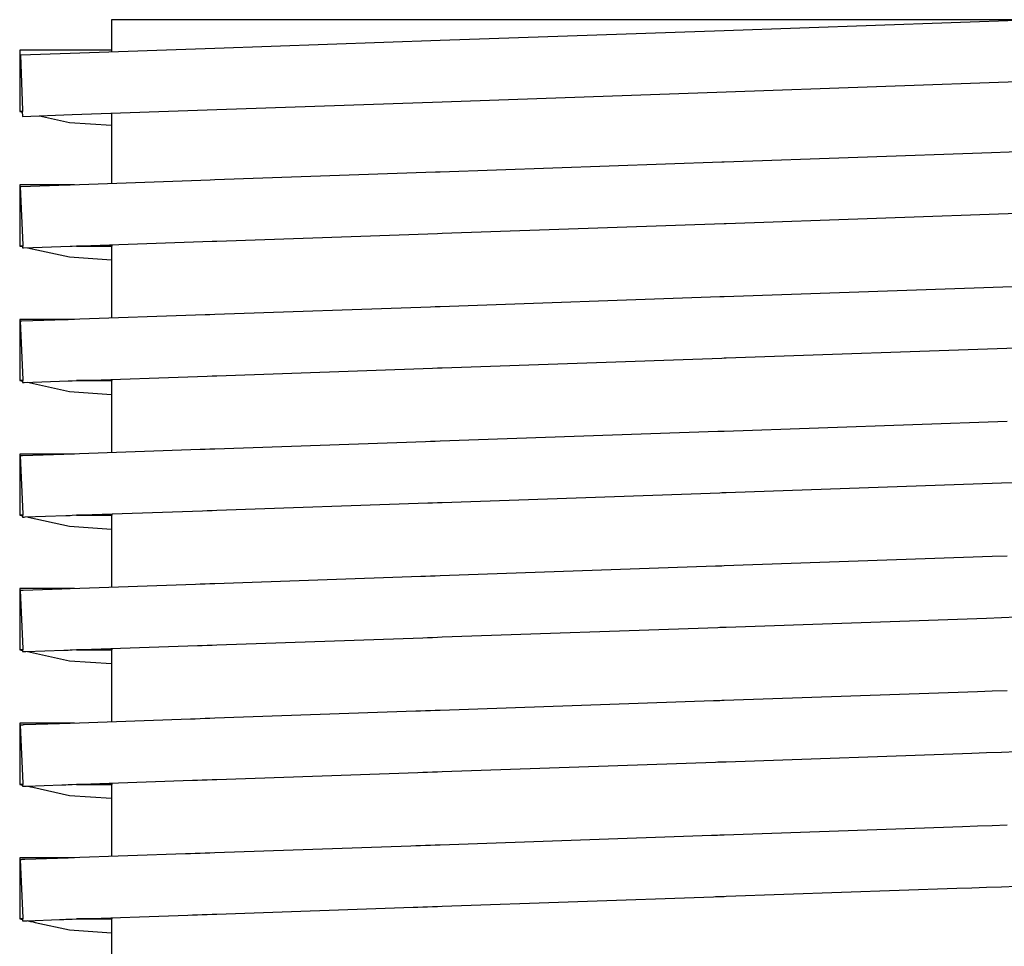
# Model space of a CAD drawing. Header units: millimetres. Extents: x -300186 to 535164, y -28581 to 763383.
# Tile 30 of 256: x -12201 to -12159, y 128340 to 128381. Entities that reach past the tile are written whole.
import ezdxf

# ---------------------------------------------------------------- set-up
doc = ezdxf.new("R2010")
doc.units = ezdxf.units.MM
doc.header["$LTSCALE"] = 10
doc.layers.add('L_Vaillant_Logo___RFER__0', color=7, linetype='Continuous')

msp = doc.modelspace()

# ---------------------------------------------------------------- linework, layer by layer
at = {"layer": 'L_Vaillant_Logo___RFER__0', "color": 0}
for p, q in [((-12197.353, 128380.52, 0), (-12197.353, 128379.192, 0)), ((-12157.129, 128380.52, 0), (-12170.781, 128380.043, 0)), ((-12170.781, 128380.043, 0), (-12183.098, 128379.613, 0)), ((-12183.098, 128379.613, 0), (-12192.872, 128379.272, 0)), ((-12201.317, 128379.192, 0), (-12201.336, 128379.192, 0)), ((-12201.336, 128379.192, 0), (-12201.336, 128376.538, 0)), ((-12197.353, 128379.192, 0), (-12201.317, 128379.192, 0)), ((-12199.147, 128379.053, 0), (-12201.308, 128378.977, 0)), ((-12201.308, 128378.977, 0), (-12201.212, 128376.588, 0)), ((-12192.872, 128379.272, 0), (-12199.147, 128379.053, 0)), ((-12197.353, 128379.192, 0), (-12197.352, 128379.116, 0)), ((-12170.689, 128377.389, 0), (-12157.036, 128377.866, 0)), ((-12183.005, 128376.959, 0), (-12170.689, 128377.389, 0)), ((-12192.779, 128376.618, 0), (-12183.005, 128376.959, 0)), ((-12201.336, 128376.538, 0), (-12201.273, 128376.524, 0)), ((-12201.21, 128376.538, 0), (-12201.336, 128376.538, 0)), ((-12201.336, 128376.538, 0), (-12201.21, 128376.538, 0)), ((-12201.273, 128376.524, 0), (-12201.223, 128376.513, 0)), ((-12201.224, 128376.535, 0), (-12201.21, 128376.538, 0)), ((-12201.224, 128376.535, 0), (-12201.217, 128376.323, 0)), ((-12201.217, 128376.323, 0), (-12199.054, 128376.399, 0)), ((-12201.212, 128376.588, 0), (-12201.21, 128376.538, 0)), ((-12200.478, 128376.349, 0), (-12199.173, 128376.061, 0)), ((-12199.054, 128376.399, 0), (-12192.779, 128376.618, 0)), ((-12197.353, 128376.458, 0), (-12197.353, 128376.271, 0)), ((-12199.173, 128376.061, 0), (-12197.353, 128375.937, 0)), ((-12197.353, 128376.271, 0), (-12197.353, 128373.406, 0)), ((-12159.181, 128374.739, 0), (-12170.781, 128374.333, 0)), ((-12157.129, 128374.81, 0), (-12159.181, 128374.739, 0)), ((-12170.871, 128374.33, 0), (-12183.098, 128373.903, 0)), ((-12170.781, 128374.333, 0), (-12170.871, 128374.33, 0)), ((-12183.304, 128373.896, 0), (-12192.872, 128373.562, 0)), ((-12183.098, 128373.903, 0), (-12183.304, 128373.896, 0)), ((-12201.312, 128373.349, 0), (-12201.336, 128373.349, 0)), ((-12201.336, 128373.349, 0), (-12201.336, 128370.695, 0)), ((-12201.113, 128373.349, 0), (-12201.312, 128373.349, 0)), ((-12198.959, 128373.349, 0), (-12201.113, 128373.349, 0)), ((-12193.079, 128373.555, 0), (-12199.147, 128373.343, 0)), ((-12192.872, 128373.562, 0), (-12193.079, 128373.555, 0)), ((-12201.277, 128373.269, 0), (-12201.309, 128373.267, 0)), ((-12201.309, 128373.267, 0), (-12201.207, 128370.747, 0)), ((-12199.237, 128373.34, 0), (-12201.277, 128373.269, 0)), ((-12199.147, 128373.343, 0), (-12199.237, 128373.34, 0)), ((-12170.689, 128371.679, 0), (-12157.453, 128372.141, 0)), ((-12183.005, 128371.249, 0), (-12170.779, 128371.676, 0)), ((-12170.779, 128371.676, 0), (-12170.689, 128371.679, 0)), ((-12192.779, 128370.908, 0), (-12183.212, 128371.242, 0)), ((-12183.212, 128371.242, 0), (-12183.005, 128371.249, 0)), ((-12199.054, 128370.689, 0), (-12192.986, 128370.901, 0)), ((-12192.986, 128370.901, 0), (-12192.779, 128370.908, 0)), ((-12201.336, 128370.695, 0), (-12201.27, 128370.681, 0)), ((-12201.205, 128370.695, 0), (-12201.336, 128370.695, 0)), ((-12201.336, 128370.695, 0), (-12201.205, 128370.695, 0)), ((-12201.27, 128370.681, 0), (-12201.219, 128370.669, 0)), ((-12201.22, 128370.692, 0), (-12201.205, 128370.695, 0)), ((-12201.22, 128370.692, 0), (-12201.217, 128370.613, 0)), ((-12201.217, 128370.613, 0), (-12201.169, 128370.615, 0)), ((-12201.207, 128370.747, 0), (-12201.205, 128370.695, 0)), ((-12201.169, 128370.615, 0), (-12199.144, 128370.686, 0)), ((-12200.998, 128370.621, 0), (-12199.173, 128370.219, 0)), ((-12199.144, 128370.686, 0), (-12199.054, 128370.689, 0)), ((-12197.338, 128370.695, 0), (-12198.866, 128370.695, 0)), ((-12198.866, 128370.695, 0), (-12197.338, 128370.695, 0)), ((-12197.353, 128370.692, 0), (-12197.338, 128370.695, 0)), ((-12197.353, 128370.692, 0), (-12197.353, 128367.563, 0)), ((-12197.338, 128370.749, 0), (-12197.338, 128370.695, 0)), ((-12199.173, 128370.219, 0), (-12197.353, 128370.094, 0)), ((-12157.851, 128368.942, 0), (-12170.781, 128368.491, 0)), ((-12170.963, 128368.484, 0), (-12183.098, 128368.061, 0)), ((-12170.873, 128368.487, 0), (-12170.963, 128368.484, 0)), ((-12170.781, 128368.491, 0), (-12170.873, 128368.487, 0)), ((-12183.516, 128368.046, 0), (-12192.872, 128367.719, 0)), ((-12183.309, 128368.053, 0), (-12183.516, 128368.046, 0)), ((-12183.098, 128368.061, 0), (-12183.309, 128368.053, 0)), ((-12201.312, 128367.507, 0), (-12201.336, 128367.507, 0)), ((-12201.336, 128367.507, 0), (-12201.336, 128364.852, 0)), ((-12201.108, 128367.507, 0), (-12201.312, 128367.507, 0)), ((-12201.277, 128367.426, 0), (-12201.309, 128367.425, 0)), ((-12201.309, 128367.425, 0), (-12201.207, 128364.904, 0)), ((-12201.244, 128367.427, 0), (-12201.277, 128367.426, 0)), ((-12199.329, 128367.494, 0), (-12201.244, 128367.427, 0)), ((-12200.909, 128367.507, 0), (-12201.108, 128367.507, 0)), ((-12198.959, 128367.507, 0), (-12200.909, 128367.507, 0)), ((-12199.239, 128367.497, 0), (-12199.329, 128367.494, 0)), ((-12199.147, 128367.5, 0), (-12199.239, 128367.497, 0)), ((-12193.29, 128367.705, 0), (-12199.147, 128367.5, 0)), ((-12193.083, 128367.712, 0), (-12193.29, 128367.705, 0)), ((-12192.872, 128367.719, 0), (-12193.083, 128367.712, 0)), ((-12170.689, 128365.836, 0), (-12158.099, 128366.276, 0)), ((-12183.005, 128365.406, 0), (-12170.871, 128365.83, 0)), ((-12170.871, 128365.83, 0), (-12170.781, 128365.833, 0)), ((-12170.781, 128365.833, 0), (-12170.689, 128365.836, 0)), ((-12192.779, 128365.065, 0), (-12183.424, 128365.392, 0)), ((-12183.424, 128365.392, 0), (-12183.217, 128365.399, 0)), ((-12183.217, 128365.399, 0), (-12183.005, 128365.406, 0)), ((-12201.336, 128364.852, 0), (-12201.27, 128364.838, 0)), ((-12201.205, 128364.852, 0), (-12201.336, 128364.852, 0)), ((-12201.336, 128364.852, 0), (-12201.205, 128364.852, 0)), ((-12201.27, 128364.838, 0), (-12201.219, 128364.827, 0)), ((-12201.22, 128364.849, 0), (-12201.205, 128364.852, 0)), ((-12201.22, 128364.849, 0), (-12201.217, 128364.77, 0)), ((-12201.207, 128364.904, 0), (-12201.205, 128364.852, 0)), ((-12201.137, 128364.773, 0), (-12199.236, 128364.84, 0)), ((-12199.236, 128364.84, 0), (-12199.146, 128364.843, 0)), ((-12199.146, 128364.843, 0), (-12199.054, 128364.846, 0)), ((-12199.054, 128364.846, 0), (-12193.198, 128365.05, 0)), ((-12197.338, 128364.852, 0), (-12198.866, 128364.852, 0)), ((-12198.866, 128364.852, 0), (-12197.338, 128364.852, 0)), ((-12197.353, 128364.849, 0), (-12197.338, 128364.852, 0)), ((-12197.353, 128364.849, 0), (-12197.353, 128361.72, 0)), ((-12197.338, 128364.906, 0), (-12197.338, 128364.852, 0)), ((-12193.198, 128365.05, 0), (-12192.991, 128365.058, 0)), ((-12192.991, 128365.058, 0), (-12192.779, 128365.065, 0)), ((-12201.217, 128364.77, 0), (-12201.169, 128364.772, 0)), ((-12201.169, 128364.772, 0), (-12201.137, 128364.773, 0)), ((-12200.998, 128364.778, 0), (-12199.173, 128364.376, 0)), ((-12199.173, 128364.376, 0), (-12197.353, 128364.251, 0)), ((-12158.498, 128363.077, 0), (-12170.781, 128362.648, 0)), ((-12171.055, 128362.638, 0), (-12183.098, 128362.218, 0)), ((-12170.965, 128362.641, 0), (-12171.055, 128362.638, 0)), ((-12170.873, 128362.645, 0), (-12170.965, 128362.641, 0)), ((-12170.781, 128362.648, 0), (-12170.873, 128362.645, 0)), ((-12193.502, 128361.854, 0), (-12199.147, 128361.657, 0)), ((-12193.295, 128361.862, 0), (-12193.502, 128361.854, 0)), ((-12193.083, 128361.869, 0), (-12193.295, 128361.862, 0)), ((-12192.872, 128361.876, 0), (-12193.083, 128361.869, 0)), ((-12183.728, 128362.196, 0), (-12192.872, 128361.876, 0)), ((-12183.521, 128362.203, 0), (-12183.728, 128362.196, 0)), ((-12183.309, 128362.21, 0), (-12183.521, 128362.203, 0)), ((-12183.098, 128362.218, 0), (-12183.309, 128362.21, 0)), ((-12201.312, 128361.664, 0), (-12201.336, 128361.664, 0)), ((-12201.336, 128361.664, 0), (-12201.336, 128359.01, 0)), ((-12201.108, 128361.664, 0), (-12201.312, 128361.664, 0)), ((-12201.277, 128361.583, 0), (-12201.309, 128361.582, 0)), ((-12201.309, 128361.582, 0), (-12201.207, 128359.061, 0)), ((-12201.244, 128361.584, 0), (-12201.277, 128361.583, 0)), ((-12201.212, 128361.585, 0), (-12201.244, 128361.584, 0)), ((-12199.421, 128361.648, 0), (-12201.212, 128361.585, 0)), ((-12200.904, 128361.664, 0), (-12201.108, 128361.664, 0)), ((-12200.705, 128361.664, 0), (-12200.904, 128361.664, 0)), ((-12198.959, 128361.664, 0), (-12200.705, 128361.664, 0)), ((-12199.331, 128361.651, 0), (-12199.421, 128361.648, 0)), ((-12199.239, 128361.654, 0), (-12199.331, 128361.651, 0)), ((-12199.147, 128361.657, 0), (-12199.239, 128361.654, 0)), ((-12170.689, 128359.994, 0), (-12158.745, 128360.411, 0)), ((-12158.745, 128360.411, 0), (-12158.099, 128360.433, 0)), ((-12183.005, 128359.564, 0), (-12170.962, 128359.984, 0)), ((-12170.962, 128359.984, 0), (-12170.873, 128359.987, 0)), ((-12170.873, 128359.987, 0), (-12170.781, 128359.99, 0)), ((-12170.781, 128359.99, 0), (-12170.689, 128359.994, 0)), ((-12192.779, 128359.222, 0), (-12183.635, 128359.542, 0)), ((-12183.635, 128359.542, 0), (-12183.428, 128359.549, 0)), ((-12183.428, 128359.549, 0), (-12183.217, 128359.556, 0)), ((-12183.217, 128359.556, 0), (-12183.005, 128359.564, 0)), ((-12201.336, 128359.01, 0), (-12201.27, 128358.995, 0)), ((-12201.205, 128359.01, 0), (-12201.336, 128359.01, 0)), ((-12201.336, 128359.01, 0), (-12201.205, 128359.01, 0)), ((-12201.27, 128358.995, 0), (-12201.219, 128358.984, 0)), ((-12201.22, 128359.006, 0), (-12201.205, 128359.01, 0)), ((-12201.22, 128359.006, 0), (-12201.217, 128358.928, 0)), ((-12201.217, 128358.928, 0), (-12201.169, 128358.929, 0)), ((-12201.207, 128359.061, 0), (-12201.205, 128359.01, 0)), ((-12201.169, 128358.929, 0), (-12201.137, 128358.93, 0)), ((-12201.137, 128358.93, 0), (-12201.105, 128358.931, 0)), ((-12201.105, 128358.931, 0), (-12199.328, 128358.994, 0)), ((-12200.998, 128358.935, 0), (-12200.966, 128358.928, 0)), ((-12200.966, 128358.928, 0), (-12199.173, 128358.533, 0)), ((-12199.328, 128358.994, 0), (-12199.238, 128358.997, 0)), ((-12199.238, 128358.997, 0), (-12199.146, 128359, 0)), ((-12199.146, 128359, 0), (-12199.054, 128359.003, 0)), ((-12199.054, 128359.003, 0), (-12193.409, 128359.2, 0)), ((-12197.338, 128359.01, 0), (-12198.866, 128359.01, 0)), ((-12198.866, 128359.01, 0), (-12197.338, 128359.01, 0)), ((-12197.353, 128359.006, 0), (-12197.338, 128359.01, 0)), ((-12197.353, 128359.006, 0), (-12197.353, 128355.877, 0)), ((-12197.338, 128359.063, 0), (-12197.338, 128359.01, 0)), ((-12193.409, 128359.2, 0), (-12193.202, 128359.207, 0)), ((-12193.202, 128359.207, 0), (-12192.991, 128359.215, 0)), ((-12192.991, 128359.215, 0), (-12192.779, 128359.222, 0)), ((-12199.173, 128358.533, 0), (-12197.353, 128358.408, 0)), ((-12159.144, 128357.211, 0), (-12170.781, 128356.805, 0)), ((-12158.498, 128357.234, 0), (-12159.144, 128357.211, 0)), ((-12171.147, 128356.792, 0), (-12183.098, 128356.375, 0)), ((-12171.057, 128356.795, 0), (-12171.147, 128356.792, 0)), ((-12170.965, 128356.799, 0), (-12171.057, 128356.795, 0)), ((-12170.873, 128356.802, 0), (-12170.965, 128356.799, 0)), ((-12170.781, 128356.805, 0), (-12170.873, 128356.802, 0)), ((-12183.94, 128356.346, 0), (-12192.872, 128356.034, 0)), ((-12183.733, 128356.353, 0), (-12183.94, 128356.346, 0)), ((-12183.521, 128356.36, 0), (-12183.733, 128356.353, 0)), ((-12183.309, 128356.368, 0), (-12183.521, 128356.36, 0)), ((-12183.098, 128356.375, 0), (-12183.309, 128356.368, 0)), ((-12193.714, 128356.004, 0), (-12199.147, 128355.814, 0)), ((-12193.507, 128356.011, 0), (-12193.714, 128356.004, 0)), ((-12193.295, 128356.019, 0), (-12193.507, 128356.011, 0)), ((-12193.083, 128356.026, 0), (-12193.295, 128356.019, 0)), ((-12192.872, 128356.034, 0), (-12193.083, 128356.026, 0)), ((-12201.312, 128355.821, 0), (-12201.336, 128355.821, 0)), ((-12201.336, 128355.821, 0), (-12201.336, 128353.167, 0)), ((-12201.108, 128355.821, 0), (-12201.312, 128355.821, 0)), ((-12201.277, 128355.74, 0), (-12201.309, 128355.739, 0)), ((-12201.309, 128355.739, 0), (-12201.207, 128353.219, 0)), ((-12201.244, 128355.741, 0), (-12201.277, 128355.74, 0)), ((-12201.212, 128355.742, 0), (-12201.244, 128355.741, 0)), ((-12201.18, 128355.743, 0), (-12201.212, 128355.742, 0)), ((-12199.513, 128355.802, 0), (-12201.18, 128355.743, 0)), ((-12200.904, 128355.821, 0), (-12201.108, 128355.821, 0)), ((-12200.7, 128355.821, 0), (-12200.904, 128355.821, 0)), ((-12200.501, 128355.821, 0), (-12200.7, 128355.821, 0)), ((-12198.959, 128355.821, 0), (-12200.501, 128355.821, 0)), ((-12199.423, 128355.805, 0), (-12199.513, 128355.802, 0)), ((-12199.331, 128355.808, 0), (-12199.423, 128355.805, 0)), ((-12199.239, 128355.811, 0), (-12199.331, 128355.808, 0)), ((-12199.147, 128355.814, 0), (-12199.239, 128355.811, 0)), ((-12159.391, 128354.545, 0), (-12158.745, 128354.568, 0)), ((-12158.745, 128354.568, 0), (-12158.099, 128354.59, 0)), ((-12183.005, 128353.721, 0), (-12171.054, 128354.138, 0)), ((-12171.054, 128354.138, 0), (-12170.965, 128354.141, 0)), ((-12170.965, 128354.141, 0), (-12170.873, 128354.144, 0)), ((-12170.873, 128354.144, 0), (-12170.781, 128354.148, 0)), ((-12170.781, 128354.148, 0), (-12170.689, 128354.151, 0)), ((-12170.689, 128354.151, 0), (-12159.391, 128354.545, 0)), ((-12183.847, 128353.691, 0), (-12183.64, 128353.699, 0)), ((-12183.64, 128353.699, 0), (-12183.428, 128353.706, 0)), ((-12183.428, 128353.706, 0), (-12183.217, 128353.713, 0)), ((-12183.217, 128353.713, 0), (-12183.005, 128353.721, 0)), ((-12199.054, 128353.16, 0), (-12193.621, 128353.35, 0)), ((-12193.621, 128353.35, 0), (-12193.414, 128353.357, 0)), ((-12193.414, 128353.357, 0), (-12193.202, 128353.365, 0)), ((-12193.202, 128353.365, 0), (-12192.991, 128353.372, 0)), ((-12192.991, 128353.372, 0), (-12192.779, 128353.379, 0)), ((-12192.779, 128353.379, 0), (-12183.847, 128353.691, 0)), ((-12201.336, 128353.167, 0), (-12201.27, 128353.152, 0)), ((-12201.205, 128353.167, 0), (-12201.336, 128353.167, 0)), ((-12201.336, 128353.167, 0), (-12201.205, 128353.167, 0)), ((-12201.27, 128353.152, 0), (-12201.219, 128353.141, 0)), ((-12201.22, 128353.164, 0), (-12201.205, 128353.167, 0)), ((-12201.22, 128353.164, 0), (-12201.217, 128353.085, 0)), ((-12201.217, 128353.085, 0), (-12201.169, 128353.086, 0)), ((-12201.207, 128353.219, 0), (-12201.205, 128353.167, 0)), ((-12201.169, 128353.086, 0), (-12201.137, 128353.088, 0)), ((-12201.137, 128353.088, 0), (-12201.105, 128353.089, 0)), ((-12201.105, 128353.089, 0), (-12201.073, 128353.09, 0)), ((-12201.073, 128353.09, 0), (-12199.42, 128353.147, 0)), ((-12200.998, 128353.092, 0), (-12200.963, 128353.085, 0)), ((-12200.963, 128353.085, 0), (-12200.863, 128353.063, 0)), ((-12200.863, 128353.063, 0), (-12199.173, 128352.69, 0)), ((-12199.42, 128353.147, 0), (-12199.33, 128353.151, 0)), ((-12199.33, 128353.151, 0), (-12199.238, 128353.154, 0)), ((-12199.238, 128353.154, 0), (-12199.146, 128353.157, 0)), ((-12199.146, 128353.157, 0), (-12199.054, 128353.16, 0)), ((-12197.338, 128353.167, 0), (-12198.866, 128353.167, 0)), ((-12198.866, 128353.167, 0), (-12197.338, 128353.167, 0)), ((-12197.353, 128353.164, 0), (-12197.338, 128353.167, 0)), ((-12197.353, 128353.164, 0), (-12197.353, 128350.034, 0)), ((-12197.338, 128353.22, 0), (-12197.338, 128353.167, 0)), ((-12199.173, 128352.69, 0), (-12197.353, 128352.565, 0)), ((-12159.79, 128351.346, 0), (-12170.781, 128350.962, 0)), ((-12159.144, 128351.369, 0), (-12159.79, 128351.346, 0)), ((-12158.498, 128351.391, 0), (-12159.144, 128351.369, 0)), ((-12171.239, 128350.946, 0), (-12183.098, 128350.532, 0)), ((-12171.149, 128350.949, 0), (-12171.239, 128350.946, 0)), ((-12171.057, 128350.953, 0), (-12171.149, 128350.949, 0)), ((-12170.965, 128350.956, 0), (-12171.057, 128350.953, 0)), ((-12170.873, 128350.959, 0), (-12170.965, 128350.956, 0)), ((-12170.781, 128350.962, 0), (-12170.873, 128350.959, 0)), ((-12184.151, 128350.495, 0), (-12192.872, 128350.191, 0)), ((-12183.944, 128350.503, 0), (-12184.151, 128350.495, 0)), ((-12183.733, 128350.51, 0), (-12183.944, 128350.503, 0)), ((-12183.521, 128350.517, 0), (-12183.733, 128350.51, 0)), ((-12183.309, 128350.525, 0), (-12183.521, 128350.517, 0)), ((-12183.098, 128350.532, 0), (-12183.309, 128350.525, 0)), ((-12201.312, 128349.978, 0), (-12201.336, 128349.978, 0)), ((-12201.336, 128349.978, 0), (-12201.336, 128347.324, 0)), ((-12201.108, 128349.978, 0), (-12201.312, 128349.978, 0)), ((-12201.277, 128349.897, 0), (-12201.309, 128349.896, 0)), ((-12201.309, 128349.896, 0), (-12201.207, 128347.376, 0)), ((-12201.244, 128349.898, 0), (-12201.277, 128349.897, 0)), ((-12201.212, 128349.9, 0), (-12201.244, 128349.898, 0)), ((-12201.18, 128349.901, 0), (-12201.212, 128349.9, 0)), ((-12201.148, 128349.902, 0), (-12201.18, 128349.901, 0)), ((-12199.605, 128349.956, 0), (-12201.148, 128349.902, 0)), ((-12200.904, 128349.978, 0), (-12201.108, 128349.978, 0)), ((-12200.7, 128349.978, 0), (-12200.904, 128349.978, 0)), ((-12200.496, 128349.978, 0), (-12200.7, 128349.978, 0)), ((-12200.297, 128349.978, 0), (-12200.496, 128349.978, 0)), ((-12198.959, 128349.978, 0), (-12200.297, 128349.978, 0)), ((-12199.515, 128349.959, 0), (-12199.605, 128349.956, 0)), ((-12199.423, 128349.962, 0), (-12199.515, 128349.959, 0)), ((-12199.331, 128349.965, 0), (-12199.423, 128349.962, 0)), ((-12199.239, 128349.968, 0), (-12199.331, 128349.965, 0)), ((-12199.147, 128349.972, 0), (-12199.239, 128349.968, 0)), ((-12193.925, 128350.154, 0), (-12199.147, 128349.972, 0)), ((-12193.719, 128350.161, 0), (-12193.925, 128350.154, 0)), ((-12193.507, 128350.169, 0), (-12193.719, 128350.161, 0)), ((-12193.295, 128350.176, 0), (-12193.507, 128350.169, 0)), ((-12193.083, 128350.183, 0), (-12193.295, 128350.176, 0)), ((-12192.872, 128350.191, 0), (-12193.083, 128350.183, 0)), ((-12170.689, 128348.308, 0), (-12160.037, 128348.68, 0)), ((-12160.037, 128348.68, 0), (-12159.391, 128348.703, 0)), ((-12159.391, 128348.703, 0), (-12158.745, 128348.725, 0)), ((-12158.745, 128348.725, 0), (-12158.099, 128348.748, 0)), ((-12183.005, 128347.878, 0), (-12171.146, 128348.292, 0)), ((-12171.146, 128348.292, 0), (-12171.056, 128348.295, 0)), ((-12171.056, 128348.295, 0), (-12170.965, 128348.298, 0)), ((-12170.965, 128348.298, 0), (-12170.873, 128348.302, 0)), ((-12170.873, 128348.302, 0), (-12170.781, 128348.305, 0)), ((-12170.781, 128348.305, 0), (-12170.689, 128348.308, 0)), ((-12192.779, 128347.537, 0), (-12184.059, 128347.841, 0)), ((-12184.059, 128347.841, 0), (-12183.852, 128347.848, 0)), ((-12183.852, 128347.848, 0), (-12183.64, 128347.856, 0)), ((-12183.64, 128347.856, 0), (-12183.428, 128347.863, 0)), ((-12183.428, 128347.863, 0), (-12183.217, 128347.871, 0)), ((-12183.217, 128347.871, 0), (-12183.005, 128347.878, 0)), ((-12201.336, 128347.324, 0), (-12201.27, 128347.309, 0)), ((-12201.205, 128347.324, 0), (-12201.336, 128347.324, 0)), ((-12201.336, 128347.324, 0), (-12201.205, 128347.324, 0)), ((-12201.27, 128347.309, 0), (-12201.219, 128347.298, 0)), ((-12201.22, 128347.321, 0), (-12201.205, 128347.324, 0)), ((-12201.22, 128347.321, 0), (-12201.217, 128347.242, 0)), ((-12201.207, 128347.376, 0), (-12201.205, 128347.324, 0)), ((-12201.04, 128347.248, 0), (-12199.512, 128347.301, 0)), ((-12199.512, 128347.301, 0), (-12199.422, 128347.305, 0)), ((-12199.422, 128347.305, 0), (-12199.33, 128347.308, 0)), ((-12199.33, 128347.308, 0), (-12199.238, 128347.311, 0)), ((-12199.238, 128347.311, 0), (-12199.146, 128347.314, 0)), ((-12199.146, 128347.314, 0), (-12199.054, 128347.317, 0)), ((-12199.054, 128347.317, 0), (-12193.833, 128347.5, 0)), ((-12197.338, 128347.324, 0), (-12198.866, 128347.324, 0)), ((-12198.866, 128347.324, 0), (-12197.338, 128347.324, 0)), ((-12197.353, 128347.321, 0), (-12197.338, 128347.324, 0)), ((-12197.353, 128347.321, 0), (-12197.353, 128344.192, 0)), ((-12197.338, 128347.377, 0), (-12197.338, 128347.324, 0)), ((-12193.833, 128347.5, 0), (-12193.626, 128347.507, 0)), ((-12193.626, 128347.507, 0), (-12193.414, 128347.514, 0)), ((-12193.414, 128347.514, 0), (-12193.202, 128347.522, 0)), ((-12193.202, 128347.522, 0), (-12192.991, 128347.529, 0)), ((-12192.991, 128347.529, 0), (-12192.779, 128347.537, 0)), ((-12201.217, 128347.242, 0), (-12201.169, 128347.244, 0)), ((-12201.169, 128347.244, 0), (-12201.137, 128347.245, 0)), ((-12201.137, 128347.245, 0), (-12201.105, 128347.246, 0)), ((-12201.105, 128347.246, 0), (-12201.073, 128347.247, 0)), ((-12201.073, 128347.247, 0), (-12201.04, 128347.248, 0)), ((-12200.998, 128347.25, 0), (-12200.963, 128347.242, 0)), ((-12200.963, 128347.242, 0), (-12200.861, 128347.219, 0)), ((-12200.861, 128347.219, 0), (-12200.761, 128347.197, 0)), ((-12200.761, 128347.197, 0), (-12199.173, 128346.847, 0)), ((-12199.173, 128346.847, 0), (-12197.353, 128346.723, 0)), ((-12160.436, 128345.481, 0), (-12170.781, 128345.119, 0)), ((-12159.79, 128345.503, 0), (-12160.436, 128345.481, 0)), ((-12159.144, 128345.526, 0), (-12159.79, 128345.503, 0)), ((-12158.498, 128345.548, 0), (-12159.144, 128345.526, 0)), ((-12171.331, 128345.1, 0), (-12183.098, 128344.689, 0)), ((-12171.241, 128345.103, 0), (-12171.331, 128345.1, 0)), ((-12171.149, 128345.107, 0), (-12171.241, 128345.103, 0)), ((-12171.057, 128345.11, 0), (-12171.149, 128345.107, 0)), ((-12170.965, 128345.113, 0), (-12171.057, 128345.11, 0)), ((-12170.873, 128345.116, 0), (-12170.965, 128345.113, 0)), ((-12170.781, 128345.119, 0), (-12170.873, 128345.116, 0)), ((-12194.137, 128344.304, 0), (-12199.147, 128344.129, 0)), ((-12193.93, 128344.311, 0), (-12194.137, 128344.304, 0)), ((-12193.719, 128344.318, 0), (-12193.93, 128344.311, 0)), ((-12193.507, 128344.326, 0), (-12193.719, 128344.318, 0)), ((-12193.295, 128344.333, 0), (-12193.507, 128344.326, 0)), ((-12193.083, 128344.341, 0), (-12193.295, 128344.333, 0)), ((-12192.872, 128344.348, 0), (-12193.083, 128344.341, 0)), ((-12184.363, 128344.645, 0), (-12192.872, 128344.348, 0)), ((-12184.156, 128344.652, 0), (-12184.363, 128344.645, 0)), ((-12183.944, 128344.66, 0), (-12184.156, 128344.652, 0)), ((-12183.733, 128344.667, 0), (-12183.944, 128344.66, 0)), ((-12183.521, 128344.675, 0), (-12183.733, 128344.667, 0)), ((-12183.309, 128344.682, 0), (-12183.521, 128344.675, 0)), ((-12183.098, 128344.689, 0), (-12183.309, 128344.682, 0)), ((-12201.312, 128344.135, 0), (-12201.336, 128344.135, 0)), ((-12201.336, 128344.135, 0), (-12201.336, 128341.481, 0)), ((-12201.108, 128344.135, 0), (-12201.312, 128344.135, 0)), ((-12201.277, 128344.054, 0), (-12201.309, 128344.053, 0)), ((-12201.309, 128344.053, 0), (-12201.207, 128341.533, 0)), ((-12201.244, 128344.056, 0), (-12201.277, 128344.054, 0)), ((-12201.212, 128344.057, 0), (-12201.244, 128344.056, 0)), ((-12201.18, 128344.058, 0), (-12201.212, 128344.057, 0)), ((-12201.148, 128344.059, 0), (-12201.18, 128344.058, 0)), ((-12201.115, 128344.06, 0), (-12201.148, 128344.059, 0)), ((-12199.697, 128344.11, 0), (-12201.115, 128344.06, 0)), ((-12200.904, 128344.135, 0), (-12201.108, 128344.135, 0)), ((-12200.7, 128344.135, 0), (-12200.904, 128344.135, 0)), ((-12200.496, 128344.135, 0), (-12200.7, 128344.135, 0)), ((-12200.292, 128344.135, 0), (-12200.496, 128344.135, 0)), ((-12200.093, 128344.135, 0), (-12200.292, 128344.135, 0)), ((-12198.959, 128344.135, 0), (-12200.093, 128344.135, 0)), ((-12199.607, 128344.113, 0), (-12199.697, 128344.11, 0)), ((-12199.515, 128344.116, 0), (-12199.607, 128344.113, 0)), ((-12199.423, 128344.119, 0), (-12199.515, 128344.116, 0)), ((-12199.331, 128344.122, 0), (-12199.423, 128344.119, 0)), ((-12199.239, 128344.126, 0), (-12199.331, 128344.122, 0)), ((-12199.147, 128344.129, 0), (-12199.239, 128344.126, 0)), ((-12170.689, 128342.465, 0), (-12160.683, 128342.815, 0)), ((-12160.683, 128342.815, 0), (-12160.037, 128342.837, 0)), ((-12160.037, 128342.837, 0), (-12159.391, 128342.86, 0)), ((-12159.391, 128342.86, 0), (-12158.745, 128342.882, 0)), ((-12158.745, 128342.882, 0), (-12158.099, 128342.905, 0)), ((-12183.005, 128342.035, 0), (-12171.238, 128342.446, 0)), ((-12171.238, 128342.446, 0), (-12171.148, 128342.449, 0)), ((-12171.148, 128342.449, 0), (-12171.056, 128342.452, 0)), ((-12171.056, 128342.452, 0), (-12170.965, 128342.456, 0)), ((-12170.965, 128342.456, 0), (-12170.873, 128342.459, 0)), ((-12170.873, 128342.459, 0), (-12170.781, 128342.462, 0)), ((-12170.781, 128342.462, 0), (-12170.689, 128342.465, 0)), ((-12192.779, 128341.694, 0), (-12184.27, 128341.991, 0)), ((-12184.27, 128341.991, 0), (-12184.063, 128341.998, 0)), ((-12184.063, 128341.998, 0), (-12183.852, 128342.006, 0)), ((-12183.852, 128342.006, 0), (-12183.64, 128342.013, 0)), ((-12183.64, 128342.013, 0), (-12183.428, 128342.02, 0)), ((-12183.428, 128342.02, 0), (-12183.217, 128342.028, 0)), ((-12183.217, 128342.028, 0), (-12183.005, 128342.035, 0)), ((-12201.336, 128341.481, 0), (-12201.27, 128341.467, 0)), ((-12201.205, 128341.481, 0), (-12201.336, 128341.481, 0)), ((-12201.336, 128341.481, 0), (-12201.205, 128341.481, 0)), ((-12201.27, 128341.467, 0), (-12201.219, 128341.455, 0)), ((-12201.22, 128341.478, 0), (-12201.205, 128341.481, 0)), ((-12201.22, 128341.478, 0), (-12201.217, 128341.399, 0)), ((-12201.217, 128341.399, 0), (-12201.169, 128341.401, 0)), ((-12201.207, 128341.533, 0), (-12201.205, 128341.481, 0)), ((-12201.169, 128341.401, 0), (-12201.137, 128341.402, 0)), ((-12201.137, 128341.402, 0), (-12201.105, 128341.403, 0)), ((-12201.105, 128341.403, 0), (-12201.073, 128341.404, 0)), ((-12201.073, 128341.404, 0), (-12201.04, 128341.405, 0)), ((-12201.04, 128341.405, 0), (-12201.008, 128341.406, 0)), ((-12201.008, 128341.406, 0), (-12199.604, 128341.455, 0)), ((-12200.998, 128341.407, 0), (-12200.963, 128341.399, 0)), ((-12200.963, 128341.399, 0), (-12200.861, 128341.376, 0)), ((-12200.861, 128341.376, 0), (-12200.758, 128341.354, 0)), ((-12200.758, 128341.354, 0), (-12200.658, 128341.332, 0)), ((-12200.658, 128341.332, 0), (-12199.173, 128341.004, 0)), ((-12199.604, 128341.455, 0), (-12199.514, 128341.459, 0)), ((-12199.514, 128341.459, 0), (-12199.422, 128341.462, 0)), ((-12199.422, 128341.462, 0), (-12199.33, 128341.465, 0)), ((-12199.33, 128341.465, 0), (-12199.238, 128341.468, 0)), ((-12199.238, 128341.468, 0), (-12199.146, 128341.471, 0)), ((-12199.146, 128341.471, 0), (-12199.054, 128341.475, 0)), ((-12199.054, 128341.475, 0), (-12194.044, 128341.65, 0)), ((-12197.338, 128341.481, 0), (-12198.866, 128341.481, 0)), ((-12198.866, 128341.481, 0), (-12197.338, 128341.481, 0)), ((-12197.353, 128341.478, 0), (-12197.338, 128341.481, 0)), ((-12197.353, 128341.478, 0), (-12197.353, 128338.349, 0)), ((-12197.338, 128341.535, 0), (-12197.338, 128341.481, 0)), ((-12194.044, 128341.65, 0), (-12193.838, 128341.657, 0)), ((-12193.838, 128341.657, 0), (-12193.626, 128341.664, 0)), ((-12193.626, 128341.664, 0), (-12193.414, 128341.672, 0)), ((-12193.414, 128341.672, 0), (-12193.202, 128341.679, 0)), ((-12193.202, 128341.679, 0), (-12192.991, 128341.686, 0)), ((-12192.991, 128341.686, 0), (-12192.779, 128341.694, 0)), ((-12199.173, 128341.004, 0), (-12197.353, 128340.88, 0))]:
    msp.add_line(p, q, dxfattribs=at)
at = {"layer": 'L_Vaillant_Logo___RFER__0'}
for p, q in [((-12195.384, 128380.52, 0), (-12197.353, 128380.52, 0)), ((-12189.671, 128380.52, 0), (-12195.384, 128380.52, 0)), ((-12180.772, 128380.52, 0), (-12189.671, 128380.52, 0)), ((-12169.559, 128380.52, 0), (-12180.772, 128380.52, 0)), ((-12157.129, 128380.52, 0), (-12169.559, 128380.52, 0))]:
    msp.add_line(p, q, dxfattribs=at)

doc.saveas('drawing.dxf')
